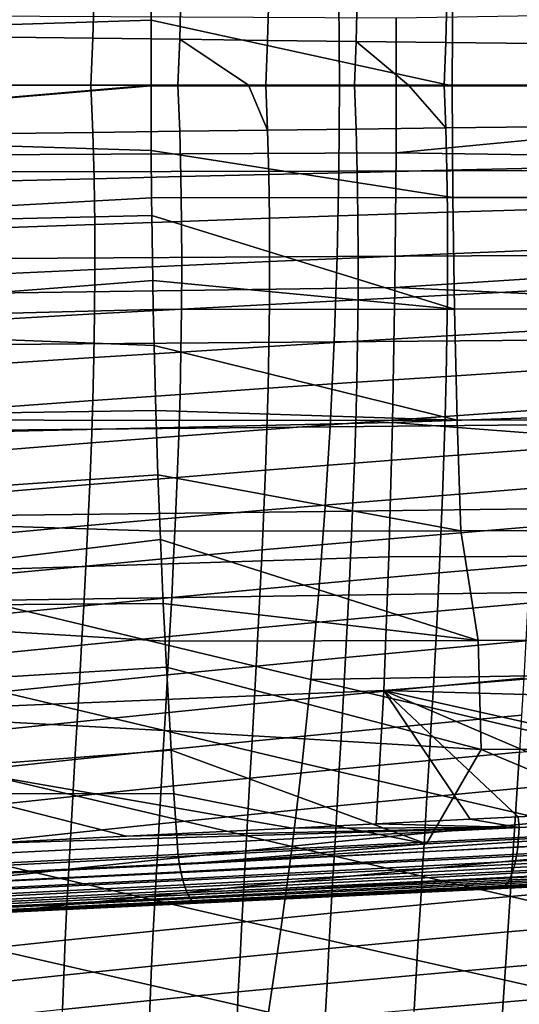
# Model space of a CAD drawing. Header units: metres. Extents: x -25 to 132, y -25 to 25.
# Tile 179 of 256: x 52.46 to 58.21, y -10.57 to 0.75. Entities that reach past the tile are written whole.
import ezdxf

# ---------------------------------------------------------------- set-up
doc = ezdxf.new("R2010")
doc.units = ezdxf.units.M
doc.layers.add('solid_12_061_071_XXX', color=7, linetype='CONTINUOUS')

msp = doc.modelspace()

# ---------------------------------------------------------------- linework, layer by layer
at = {"layer": 'solid_12_061_071_XXX'}
for points in [[(47.538963, 1.648939, 146.373184), (47.529194, 0.549796, 146.412521), (53.979977, 1.278917, 148.002563), (53.982368, 1.498988, 147.992981)], [(47.529194, 0.549796, 146.412521), (53.975777, 0.749701, 148.019363), (53.979977, 1.278917, 148.002563)], [(57.445992, 1.277258, 148.869507), (53.979977, 1.278917, 148.002563), (53.975777, 0.749701, 148.019363), (57.439781, -0.007704, 148.894363)], [(57.439781, -0.007704, 148.894363), (60.905987, -0.007693, 149.760544), (60.911976, 1.275459, 149.736572), (57.445992, 1.277258, 148.869507)], [(52.331345, 1.101003, 59.312351), (53.319416, 1.07592, 59.906952), (53.304981, 0.54188, 59.880325), (52.317245, 0.554897, 59.284126)], [(53.319416, 1.07592, 59.906952), (54.318474, 1.051115, 60.481384), (54.304089, 0.529005, 60.456482), (53.304981, 0.54188, 59.880325)], [(54.318474, 1.051115, 60.481384), (55.32806, 1.026552, 61.035469), (55.314125, 0.51626, 61.012402), (54.304089, 0.529005, 60.456482)], [(55.32806, 1.026552, 61.035469), (56.347713, 1.002392, 61.569027), (56.33466, 0.503725, 61.547882), (55.314125, 0.51626, 61.012402)], [(52.275757, 0.997647, 84.162048), (52.283085, 0, 84.173203), (56.142654, 0, 85.155678), (56.135914, 0.9877, 85.145027)], [(56.135914, 0.9877, 85.145027), (56.142654, 0, 85.155678), (60.002224, 0, 86.138153), (59.996071, 0.977749, 86.127998)], [(56.347713, 1.002392, 61.569027), (57.376976, 0.978619, 62.081871), (57.365257, 0.491392, 62.062729), (56.33466, 0.503725, 61.547882)], [(56.794006, -0.776512, 141.688202), (56.794006, 0.776512, 141.688202), (64.973335, 0.90963, 144.07106), (64.975647, 0.006317, 144.063126)], [(57.376976, 0.978619, 62.081871), (58.415394, 0.955335, 62.573822), (58.405487, 0.479314, 62.55674), (57.365257, 0.491392, 62.062729)], [(48.589348, -0.81457, 139.300735), (48.589348, 0.81457, 139.300735), (56.794006, 0.776512, 141.688202), (56.794006, -0.776512, 141.688202)], [(47.529247, -0.5501, 146.412521), (53.973579, 0, 148.028152), (53.975777, 0.749701, 148.019363), (47.529194, 0.549796, 146.412521)], [(57.439781, -0.007704, 148.894363), (53.975777, 0.749701, 148.019363), (53.973579, 0, 148.028152)], [(52.294956, 0, 59.263733), (52.317245, 0.554897, 59.284126), (53.304981, 0.54188, 59.880325), (53.282909, 0, 59.861172)], [(53.282909, 0, 59.861172), (53.304981, 0.54188, 59.880325), (54.304089, 0.529005, 60.456482), (54.282627, 0, 60.438736)], [(54.282627, 0, 60.438736), (54.304089, 0.529005, 60.456482), (55.096977, 0, 60.889797)], [(55.096977, 0, 60.889797), (54.304089, 0.529005, 60.456482), (55.314125, 0.51626, 61.012402), (55.293701, 0, 60.996204)], [(55.293701, 0, 60.996204), (55.314125, 0.51626, 61.012402), (56.33466, 0.503725, 61.547882), (56.315723, 0, 61.53336)], [(56.315723, 0, 61.53336), (56.33466, 0.503725, 61.547882), (56.938656, 0, 61.848122)], [(56.938656, 0, 61.848122), (56.33466, 0.503725, 61.547882), (57.365257, 0.491392, 62.062729), (57.348282, 0, 62.049984)], [(57.348282, 0, 62.049984), (57.365257, 0.491392, 62.062729), (58.405487, 0.479314, 62.55674), (58.390972, 0, 62.545864)], [(56.135914, -0.9877, 85.145027), (56.142654, 0, 85.155678), (52.283085, 0, 84.173203), (52.275757, -0.997647, 84.162048)], [(52.317245, -0.554897, 59.284126), (52.294956, 0, 59.263733), (53.282909, 0, 59.861172), (53.304981, -0.54188, 59.880325)], [(53.304981, -0.54188, 59.880325), (53.282909, 0, 59.861172), (54.282627, 0, 60.438736), (54.304089, -0.529005, 60.456482)], [(54.304089, -0.529005, 60.456482), (54.282627, 0, 60.438736), (55.096977, 0, 60.889797), (55.314125, -0.51626, 61.012402)], [(55.314125, -0.51626, 61.012402), (55.096977, 0, 60.889797), (55.293701, 0, 60.996204)], [(55.314125, -0.51626, 61.012402), (55.293701, 0, 60.996204), (56.315723, 0, 61.53336), (56.33466, -0.503725, 61.547882)], [(59.996071, -0.977749, 86.127998), (60.002224, 0, 86.138153), (56.142654, 0, 85.155678), (56.135914, -0.9877, 85.145027)], [(56.33466, -0.503725, 61.547882), (56.315723, 0, 61.53336), (56.938656, 0, 61.848122), (57.365257, -0.491392, 62.062729)], [(56.794006, -0.776512, 141.688202), (64.975647, 0.006317, 144.063126), (64.973396, -0.896997, 144.070847)], [(57.365257, -0.491392, 62.062729), (57.348282, 0, 62.049984), (58.390972, 0, 62.545864), (58.405487, -0.479315, 62.55674)], [(47.529247, -0.5501, 146.412521), (53.973579, -0.007714, 148.028152), (53.973579, 0, 148.028152)], [(47.529247, -0.5501, 146.412521), (53.975777, -0.749701, 148.019363), (53.973579, -0.007714, 148.028152)], [(57.439781, -0.007704, 148.894363), (53.973579, 0, 148.028152), (53.973579, -0.007714, 148.028152)], [(57.439781, -0.007704, 148.894363), (53.973579, -0.007714, 148.028152), (53.975777, -0.749701, 148.019363), (57.446144, -1.292654, 148.868896)], [(57.365257, -0.491392, 62.062729), (56.938656, 0, 61.848122), (57.348282, 0, 62.049984)], [(57.446144, -1.292654, 148.868896), (60.912121, -1.290834, 149.735992), (60.905987, -0.007693, 149.760544), (57.439781, -0.007704, 148.894363)], [(47.529247, -0.5501, 146.412521), (47.539127, -1.649243, 146.373199), (53.980133, -1.294333, 148.001938), (53.975777, -0.749701, 148.019363)], [(53.304981, -0.54188, 59.880325), (53.319416, -1.075921, 59.906952), (52.331345, -1.101002, 59.312351), (52.317245, -0.554897, 59.284126)], [(54.304089, -0.529005, 60.456482), (54.318474, -1.051115, 60.481384), (53.319416, -1.075921, 59.906952), (53.304981, -0.54188, 59.880325)], [(55.314125, -0.51626, 61.012402), (55.32806, -1.026551, 61.035469), (54.318474, -1.051115, 60.481384), (54.304089, -0.529005, 60.456482)], [(56.33466, -0.503725, 61.547882), (56.347713, -1.002393, 61.569027), (55.32806, -1.026551, 61.035469), (55.314125, -0.51626, 61.012402)], [(57.365257, -0.491392, 62.062729), (57.376976, -0.978619, 62.081871), (56.347713, -1.002393, 61.569027), (56.33466, -0.503725, 61.547882)], [(58.405487, -0.479315, 62.55674), (58.415394, -0.955335, 62.573822), (57.376976, -0.978619, 62.081871), (57.365257, -0.491392, 62.062729)], [(48.573589, -2.442668, 139.355103), (48.589348, -0.81457, 139.300735), (56.794006, -0.776512, 141.688202), (56.77998, -2.328701, 141.736465)], [(57.446144, -1.292654, 148.868896), (53.975777, -0.749701, 148.019363), (53.980133, -1.294333, 148.001938)], [(56.77998, -2.328701, 141.736465), (56.794006, -0.776512, 141.688202), (64.973396, -0.896997, 144.070847), (64.966583, -1.800017, 144.094238)], [(56.135914, -0.9877, 85.145027), (52.275757, -0.997647, 84.162048), (52.253777, -1.991404, 84.128593), (56.1157, -1.971774, 85.113068)], [(56.347713, -1.002393, 61.569027), (56.355366, -1.495941, 61.596737), (55.336075, -1.530824, 61.06535), (55.32806, -1.026551, 61.035469)], [(59.996071, -0.977749, 86.127998), (56.135914, -0.9877, 85.145027), (56.1157, -1.971774, 85.113068), (59.977615, -1.952134, 86.097534)], [(57.376976, -0.978619, 62.081871), (57.383839, -1.461609, 62.107365), (56.355366, -1.495941, 61.596737), (56.347713, -1.002393, 61.569027)], [(58.415394, -0.955335, 62.573822), (58.421013, -1.427983, 62.597076), (57.383839, -1.461609, 62.107365), (57.376976, -0.978619, 62.081871)], [(53.319416, -1.075921, 59.906952), (53.326958, -1.602099, 59.940979), (52.338085, -1.638306, 59.348324), (52.331345, -1.101002, 59.312351)], [(54.318474, -1.051115, 60.481384), (54.326447, -1.56629, 60.513378), (53.326958, -1.602099, 59.940979), (53.319416, -1.075921, 59.906952)], [(55.32806, -1.026551, 61.035469), (55.336075, -1.530824, 61.06535), (54.326447, -1.56629, 60.513378), (54.318474, -1.051115, 60.481384)], [(47.539127, -1.649243, 146.373199), (53.982368, -1.498988, 147.992981), (53.980133, -1.294333, 148.001938)], [(57.446144, -1.292654, 148.868896), (53.980133, -1.294333, 148.001938), (53.982368, -1.498988, 147.992981), (57.465073, -2.575492, 148.793152)], [(57.465073, -2.575492, 148.793152), (60.930389, -2.571987, 149.662918), (60.912121, -1.290834, 149.735992), (57.446144, -1.292654, 148.868896)], [(57.383839, -1.461609, 62.107365), (57.386246, -1.940291, 62.139172), (56.358112, -1.984307, 61.630966), (56.355366, -1.495941, 61.596737)], [(58.421013, -1.427983, 62.597076), (58.422661, -1.897179, 62.626469), (57.386246, -1.940291, 62.139172), (57.383839, -1.461609, 62.107365)], [(47.558815, -2.746143, 146.294632), (53.993355, -2.247436, 147.94902), (53.982368, -1.498988, 147.992981), (47.539127, -1.649243, 146.373199)], [(54.326447, -1.56629, 60.513378), (54.328667, -2.074492, 60.552402), (53.328354, -2.120391, 59.982342), (53.326958, -1.602099, 59.940979)], [(57.465073, -2.575492, 148.793152), (53.982368, -1.498988, 147.992981), (53.993355, -2.247436, 147.94902)], [(55.336075, -1.530824, 61.06535), (55.338753, -2.029025, 61.10199), (54.328667, -2.074492, 60.552402), (54.326447, -1.56629, 60.513378)], [(56.355366, -1.495941, 61.596737), (56.358112, -1.984307, 61.630966), (55.338753, -2.029025, 61.10199), (55.336075, -1.530824, 61.06535)], [(53.326958, -1.602099, 59.940979), (53.328354, -2.120391, 59.982342), (52.33831, -2.166802, 59.391968), (52.338085, -1.638306, 59.348324)], [(56.77998, -2.328701, 141.736465), (64.966583, -1.800017, 144.094238), (64.955215, -2.702453, 144.133286)], [(58.422661, -1.897179, 62.626469), (58.42067, -2.362845, 62.661957), (57.384609, -2.414593, 62.17725), (57.386246, -1.940291, 62.139172)], [(56.1157, -1.971774, 85.113068), (52.253777, -1.991404, 84.128593), (52.217144, -2.981272, 84.072823), (56.082008, -2.952217, 85.059799)], [(55.338753, -2.029025, 61.10199), (55.336658, -2.521105, 61.145325), (54.325794, -2.575682, 60.598389), (54.328667, -2.074492, 60.552402)], [(56.358112, -1.984307, 61.630966), (56.356434, -2.467429, 61.671665), (55.336658, -2.521105, 61.145325), (55.338753, -2.029025, 61.10199)], [(59.977615, -1.952134, 86.097534), (56.1157, -1.971774, 85.113068), (56.082008, -2.952217, 85.059799), (59.946854, -2.923145, 86.046753)], [(57.386246, -1.940291, 62.139172), (57.384609, -2.414593, 62.17725), (56.356434, -2.467429, 61.671665), (56.358112, -1.984307, 61.630966)], [(53.328354, -2.120391, 59.982342), (53.324356, -2.630775, 60.030964), (52.332855, -2.686482, 59.443203), (52.33831, -2.166802, 59.391968)], [(54.328667, -2.074492, 60.552402), (54.325794, -2.575682, 60.598389), (53.324356, -2.630775, 60.030964), (53.328354, -2.120391, 59.982342)], [(47.558815, -2.746143, 146.294632), (53.999626, -2.578722, 147.92392), (53.993355, -2.247436, 147.94902)], [(57.465073, -2.575492, 148.793152), (53.993355, -2.247436, 147.94902), (53.999626, -2.578722, 147.92392)], [(48.542202, -4.067684, 139.463684), (48.573589, -2.442668, 139.355103), (56.77998, -2.328701, 141.736465), (56.751968, -3.878396, 141.832916)], [(56.751968, -3.878396, 141.832916), (56.77998, -2.328701, 141.736465), (64.955215, -2.702453, 144.133286), (64.939293, -3.604002, 144.187988)], [(58.42067, -2.362845, 62.661957), (58.415348, -2.824903, 62.70351), (57.379326, -2.884446, 62.22155), (57.384609, -2.414593, 62.17725)], [(56.356434, -2.467429, 61.671665), (56.350822, -2.945247, 61.718781), (55.330364, -3.007016, 61.195309), (55.336658, -2.521105, 61.145325)], [(57.384609, -2.414593, 62.17725), (57.379326, -2.884446, 62.22155), (56.350822, -2.945247, 61.718781), (56.356434, -2.467429, 61.671665)], [(47.558815, -2.746143, 146.294632), (54.008728, -2.994619, 147.887497), (53.999626, -2.578722, 147.92392)], [(54.325794, -2.575682, 60.598389), (54.318478, -3.069829, 60.651276), (53.315697, -3.133232, 60.086773), (53.324356, -2.630775, 60.030964)], [(57.465073, -2.575492, 148.793152), (53.999626, -2.578722, 147.92392), (54.008728, -2.994619, 147.887497), (57.496563, -3.854107, 148.667191)], [(55.336658, -2.521105, 61.145325), (55.330364, -3.007016, 61.195309), (54.318478, -3.069829, 60.651276), (54.325794, -2.575682, 60.598389)], [(57.496563, -3.854107, 148.667191), (60.9608, -3.849147, 149.54129), (60.930389, -2.571987, 149.662918), (57.465073, -2.575492, 148.793152)], [(53.324356, -2.630775, 60.030964), (53.315697, -3.133232, 60.086773), (52.32254, -3.197347, 59.501949), (52.332855, -2.686482, 59.443203)], [(47.558815, -2.746143, 146.294632), (47.588245, -3.839335, 146.177002), (54.028477, -3.7401, 147.808472), (54.008728, -2.994619, 147.887497)], [(58.415348, -2.824903, 62.70351), (58.406998, -3.283323, 62.751095), (57.370766, -3.349837, 62.272041), (57.379326, -2.884446, 62.22155)], [(59.946854, -2.923145, 86.046753), (56.082008, -2.952217, 85.059799), (56.03484, -3.929021, 84.985222), (59.90379, -3.890769, 85.97567)], [(57.379326, -2.884446, 62.22155), (57.370766, -3.349837, 62.272041), (56.341713, -3.41777, 61.772278), (56.350822, -2.945247, 61.718781)], [(56.082008, -2.952217, 85.059799), (52.217144, -2.981272, 84.072823), (52.165855, -3.96725, 83.994751), (56.03484, -3.929021, 84.985222)], [(57.496563, -3.854107, 148.667191), (54.008728, -2.994619, 147.887497), (54.028477, -3.7401, 147.808472)], [(55.330364, -3.007016, 61.195309), (55.320381, -3.48679, 61.251884), (54.307308, -3.556989, 60.71101), (54.318478, -3.069829, 60.651276)], [(56.350822, -2.945247, 61.718781), (56.341713, -3.41777, 61.772278), (55.320381, -3.48679, 61.251884), (55.330364, -3.007016, 61.195309)], [(53.315697, -3.133232, 60.086773), (53.303032, -3.627847, 60.149712), (52.308094, -3.699511, 59.568142), (52.32254, -3.197347, 59.501949)], [(54.318478, -3.069829, 60.651276), (54.307308, -3.556989, 60.71101), (53.303032, -3.627847, 60.149712), (53.315697, -3.133232, 60.086773)], [(58.406998, -3.283323, 62.751095), (58.395885, -3.73811, 62.804684), (57.359261, -3.810802, 62.32869), (57.370766, -3.349837, 62.272041)], [(57.370766, -3.349837, 62.272041), (57.359261, -3.810802, 62.32869), (56.329502, -3.885065, 61.832111), (56.341713, -3.41777, 61.772278)], [(55.320381, -3.48679, 61.251884), (55.307167, -3.960525, 61.315018), (54.292789, -4.037294, 60.777542), (54.307308, -3.556989, 60.71101)], [(56.341713, -3.41777, 61.772278), (56.329502, -3.885065, 61.832111), (55.307167, -3.960525, 61.315018), (55.320381, -3.48679, 61.251884)], [(54.307308, -3.556989, 60.71101), (54.292789, -4.037294, 60.777542), (53.286938, -4.114789, 60.21973), (53.303032, -3.627847, 60.149712)], [(56.751968, -3.878396, 141.832916), (64.939293, -3.604002, 144.187988), (64.918823, -4.50438, 144.258331)], [(53.303032, -3.627847, 60.149712), (53.286938, -4.114789, 60.21973), (52.290146, -4.193177, 59.641724), (52.308094, -3.699511, 59.568142)], [(58.395885, -3.73811, 62.804684), (58.382286, -4.189276, 62.86425), (57.345142, -4.26738, 62.391468), (57.359261, -3.810802, 62.32869)], [(47.588245, -3.839335, 146.177002), (54.032024, -3.858674, 147.794266), (54.028477, -3.7401, 147.808472)], [(47.588245, -3.839335, 146.177002), (47.627357, -4.927363, 146.020599), (54.052593, -4.483438, 147.71196), (54.032024, -3.858674, 147.794266)], [(57.496563, -3.854107, 148.667191), (54.028477, -3.7401, 147.808472), (54.032024, -3.858674, 147.794266)], [(57.359261, -3.810802, 62.32869), (57.345142, -4.26738, 62.391468), (56.314583, -4.347198, 61.898251), (56.329502, -3.885065, 61.832111)], [(57.540596, -5.126379, 148.491074), (61.003372, -5.120291, 149.371124), (60.9608, -3.849147, 149.54129), (57.496563, -3.854107, 148.667191)], [(48.495419, -5.687834, 139.626343), (48.542202, -4.067684, 139.463684), (56.751968, -3.878396, 141.832916), (56.710072, -5.424057, 141.977417)], [(56.03484, -3.929021, 84.985222), (52.165855, -3.96725, 83.994751), (52.099915, -4.949337, 83.894363), (55.974194, -4.902182, 84.889336)], [(57.496563, -3.854107, 148.667191), (54.032024, -3.858674, 147.794266), (54.052593, -4.483438, 147.71196), (57.540596, -5.126379, 148.491074)], [(55.307167, -3.960525, 61.315018), (55.291172, -4.428323, 61.384663), (54.275448, -4.51088, 60.85083), (54.292789, -4.037294, 60.777542)], [(56.329502, -3.885065, 61.832111), (56.314583, -4.347198, 61.898251), (55.291172, -4.428323, 61.384663), (55.307167, -3.960525, 61.315018)], [(59.90379, -3.890769, 85.97567), (56.03484, -3.929021, 84.985222), (55.974194, -4.902182, 84.889336), (59.848415, -4.854995, 85.88427)], [(56.710072, -5.424057, 141.977417), (56.751968, -3.878396, 141.832916), (64.918823, -4.50438, 144.258331), (64.893806, -5.403281, 144.344269)], [(54.292789, -4.037294, 60.777542), (54.275448, -4.51088, 60.85083), (53.267986, -4.594227, 60.296772), (53.286938, -4.114789, 60.21973)], [(53.286938, -4.114789, 60.21973), (53.267986, -4.594227, 60.296772), (52.269325, -4.678555, 59.722637), (52.290146, -4.193177, 59.641724)], [(58.382286, -4.189276, 62.86425), (58.366463, -4.636828, 62.929768), (57.328747, -4.719606, 62.460335), (57.345142, -4.26738, 62.391468)], [(57.345142, -4.26738, 62.391468), (57.328747, -4.719606, 62.460335), (56.297352, -4.80424, 61.970661), (56.314583, -4.347198, 61.898251)], [(56.314583, -4.347198, 61.898251), (56.297352, -4.80424, 61.970661), (55.272854, -4.890284, 61.460777), (55.291172, -4.428323, 61.384663)], [(47.627357, -4.927363, 146.020599), (54.077278, -5.131972, 147.613174), (54.052593, -4.483438, 147.71196)], [(54.275448, -4.51088, 60.85083), (54.255791, -4.977882, 60.930824), (53.24675, -5.066332, 60.380787), (53.267986, -4.594227, 60.296772)], [(57.540596, -5.126379, 148.491074), (54.052593, -4.483438, 147.71196), (54.077278, -5.131972, 147.613174)], [(55.291172, -4.428323, 61.384663), (55.272854, -4.890284, 61.460777), (54.255791, -4.977882, 60.930824), (54.275448, -4.51088, 60.85083)], [(53.267986, -4.594227, 60.296772), (53.24675, -5.066332, 60.380787), (52.246265, -5.155851, 59.810825), (52.269325, -4.678555, 59.722637)], [(58.366463, -4.636828, 62.929768), (58.34869, -5.080776, 63.001205), (57.310402, -5.167521, 62.535271), (57.328747, -4.719606, 62.460335)], [(57.328747, -4.719606, 62.460335), (57.310402, -5.167521, 62.535271), (56.278202, -5.256258, 62.049301), (56.297352, -4.80424, 61.970661)], [(56.297352, -4.80424, 61.970661), (56.278202, -5.256258, 62.049301), (55.252663, -5.346508, 61.543327), (55.272854, -4.890284, 61.460777)], [(59.848415, -4.854995, 85.88427), (55.974194, -4.902182, 84.889336), (55.900066, -5.871693, 84.772133), (59.780739, -5.815812, 85.772552)], [(47.627357, -4.927363, 146.020599), (47.676071, -6.008789, 145.825623), (54.081066, -5.224196, 147.598022), (54.077278, -5.131972, 147.613174)], [(55.974194, -4.902182, 84.889336), (52.099915, -4.949337, 83.894363), (52.019318, -5.927533, 83.771667), (55.900066, -5.871693, 84.772133)], [(54.255791, -4.977882, 60.930824), (54.234333, -5.438434, 61.017479), (53.223797, -5.531276, 60.471729), (53.24675, -5.066332, 60.380787)], [(55.272854, -4.890284, 61.460777), (55.252663, -5.346508, 61.543327), (54.234333, -5.438434, 61.017479), (54.255791, -4.977882, 60.930824)], [(53.24675, -5.066332, 60.380787), (53.223797, -5.531276, 60.471729), (52.221592, -5.625275, 59.906227), (52.246265, -5.155851, 59.810825)], [(58.34869, -5.080776, 63.001205), (58.32922, -5.52114, 63.078548), (57.290421, -5.611172, 62.616238), (57.310402, -5.167521, 62.535271)], [(57.540596, -5.126379, 148.491074), (54.077278, -5.131972, 147.613174), (54.081066, -5.224196, 147.598022), (57.739941, -6.389919, 148.301651)], [(57.310402, -5.167521, 62.535271), (57.290421, -5.611172, 62.616238), (56.2575, -5.703334, 62.134148), (56.278202, -5.256258, 62.049301)], [(61.343639, -6.382799, 149.226044), (61.003372, -5.120291, 149.371124), (57.540596, -5.126379, 148.491074), (57.739941, -6.389919, 148.301651)], [(47.676071, -6.008789, 145.825623), (54.113873, -5.961938, 147.466721), (54.081066, -5.224196, 147.598022)], [(57.739941, -6.389919, 148.301651), (54.081066, -5.224196, 147.598022), (54.113873, -5.961938, 147.466721)], [(56.278202, -5.256258, 62.049301), (56.2575, -5.703334, 62.134148), (55.231026, -5.797112, 61.632275), (55.252663, -5.346508, 61.543327)], [(48.433559, -7.301352, 139.84288), (48.495419, -5.687834, 139.626343), (56.710072, -5.424057, 141.977417), (56.654396, -6.964169, 142.169815)], [(55.252663, -5.346508, 61.543327), (55.231026, -5.797112, 61.632275), (54.211548, -5.892687, 61.110764), (54.234333, -5.438434, 61.017479)], [(56.654396, -6.964169, 142.169815), (56.710072, -5.424057, 141.977417), (64.893806, -5.403281, 144.344269), (64.864258, -6.300426, 144.445786)], [(53.223797, -5.531276, 60.471729), (53.199654, -5.989246, 60.569553), (52.195881, -6.087051, 60.008808), (52.221592, -5.625275, 59.906227)], [(54.234333, -5.438434, 61.017479), (54.211548, -5.892687, 61.110764), (53.199654, -5.989246, 60.569553), (53.223797, -5.531276, 60.471729)], [(58.32922, -5.52114, 63.078548), (58.308247, -5.95797, 63.161777), (57.269043, -6.050647, 62.703236), (57.290421, -5.611172, 62.616238)], [(57.290421, -5.611172, 62.616238), (57.269043, -6.050647, 62.703236), (56.235519, -6.14559, 62.225185), (56.2575, -5.703334, 62.134148)], [(56.2575, -5.703334, 62.134148), (56.235519, -6.14559, 62.225185), (55.208252, -6.242255, 61.727612), (55.231026, -5.797112, 61.632275)], [(55.812462, -6.837548, 84.633629), (55.900066, -5.871693, 84.772133), (52.019318, -5.927533, 83.771667)], [(55.231026, -5.797112, 61.632275), (55.208252, -6.242255, 61.727612), (54.187778, -6.340837, 61.210663), (54.211548, -5.892687, 61.110764)], [(59.780739, -5.815812, 85.772552), (55.900066, -5.871693, 84.772133), (55.812462, -6.837548, 84.633629), (59.700752, -6.773208, 85.640533)], [(47.676071, -6.008789, 145.825623), (54.1353, -6.396424, 147.380981), (54.113873, -5.961938, 147.466721)], [(55.71138, -7.799742, 84.473801), (55.812462, -6.837548, 84.633629), (52.019318, -5.927533, 83.771667), (51.924068, -6.901838, 83.626648)], [(53.199654, -5.989246, 60.569553), (53.174698, -6.440475, 60.674252), (52.169533, -6.541451, 60.118561), (52.195881, -6.087051, 60.008808)], [(54.211548, -5.892687, 61.110764), (54.187778, -6.340837, 61.210663), (53.174698, -6.440475, 60.674252), (53.199654, -5.989246, 60.569553)], [(57.739941, -6.389919, 148.301651), (54.113873, -5.961938, 147.466721), (54.1353, -6.396424, 147.380981)], [(58.308247, -5.95797, 63.161777), (58.285961, -6.391321, 63.250893), (57.24649, -6.486036, 62.796257), (57.269043, -6.050647, 62.703236)], [(47.676071, -6.008789, 145.825623), (47.734325, -7.082201, 145.592316), (54.151001, -6.696231, 147.31813), (54.1353, -6.396424, 147.380981)], [(57.269043, -6.050647, 62.703236), (57.24649, -6.486036, 62.796257), (56.212524, -6.583154, 62.322414), (56.235519, -6.14559, 62.225185)], [(56.235519, -6.14559, 62.225185), (56.212524, -6.583154, 62.322414), (55.184639, -6.6821, 61.829334), (55.208252, -6.242255, 61.727612)], [(54.187778, -6.340837, 61.210663), (54.163361, -6.783088, 61.317177), (53.149288, -6.885202, 60.785828), (53.174698, -6.440475, 60.674252)], [(55.208252, -6.242255, 61.727612), (55.184639, -6.6821, 61.829334), (54.163361, -6.783088, 61.317177), (54.187778, -6.340837, 61.210663)], [(56.654396, -6.964169, 142.169815), (64.864258, -6.300426, 144.445786), (64.830215, -7.194614, 144.562714)], [(53.174698, -6.440475, 60.674252), (53.149288, -6.885202, 60.785828), (52.142944, -6.988753, 60.235474), (52.169533, -6.541451, 60.118561)], [(57.739941, -6.389919, 148.301651), (54.1353, -6.396424, 147.380981), (54.151001, -6.696231, 147.31813), (57.772728, -7.64321, 148.017303)], [(58.285961, -6.391321, 63.250893), (58.262547, -6.821251, 63.345886), (57.222992, -6.917434, 62.895294), (57.24649, -6.486036, 62.796257)], [(57.772728, -7.64321, 148.017303), (61.338116, -7.635928, 148.941818), (61.343639, -6.382799, 149.226044), (57.739941, -6.389919, 148.301651)], [(57.24649, -6.486036, 62.796257), (57.222992, -6.917434, 62.895294), (56.188778, -7.016157, 62.425827), (56.212524, -6.583154, 62.322414)], [(55.184639, -6.6821, 61.829334), (55.16048, -7.116815, 61.937439), (54.138618, -7.219641, 61.430305), (54.163361, -6.783088, 61.317177)], [(56.212524, -6.583154, 62.322414), (56.188778, -7.016157, 62.425827), (55.16048, -7.116815, 61.937439), (55.184639, -6.6821, 61.829334)], [(47.734325, -7.082201, 145.592316), (54.192429, -7.426641, 147.152359), (54.151001, -6.696231, 147.31813)], [(54.163361, -6.783088, 61.317177), (54.138618, -7.219641, 61.430305), (53.123787, -7.323669, 60.904274), (53.149288, -6.885202, 60.785828)], [(57.772728, -7.64321, 148.017303), (54.151001, -6.696231, 147.31813), (54.192429, -7.426641, 147.152359)], [(59.608459, -7.727172, 85.48819), (59.700752, -6.773208, 85.640533), (55.812462, -6.837548, 84.633629)], [(55.596817, -8.758267, 84.292664), (55.71138, -7.799742, 84.473801), (51.924068, -6.901838, 83.626648), (51.814163, -7.872251, 83.45932)], [(53.149288, -6.885202, 60.785828), (53.123787, -7.323669, 60.904274), (52.116497, -7.429233, 60.359558), (52.142944, -6.988753, 60.235474)], [(59.503857, -8.677691, 85.315544), (59.608459, -7.727172, 85.48819), (55.812462, -6.837548, 84.633629), (55.71138, -7.799742, 84.473801)], [(58.262547, -6.821251, 63.345886), (58.23819, -7.247816, 63.446747), (57.198772, -7.344932, 63.00034), (57.222992, -6.917434, 62.895294)], [(55.597923, -8.546329, 142.134476), (48.433559, -7.301352, 139.84288), (56.654396, -6.964169, 142.169815), (56.565918, -8.498116, 142.404633)], [(56.188778, -7.016157, 62.425827), (56.164543, -7.444726, 62.535419), (55.136074, -7.546565, 62.051926), (55.16048, -7.116815, 61.937439)], [(57.222992, -6.917434, 62.895294), (57.198772, -7.344932, 63.00034), (56.164543, -7.444726, 62.535419), (56.188778, -7.016157, 62.425827)], [(57.64703, -8.444225, 142.706238), (56.565918, -8.498116, 142.404633), (56.654396, -6.964169, 142.169815)], [(62.23016, -8.215108, 143.983124), (56.654396, -6.964169, 142.169815), (64.830215, -7.194614, 144.562714), (64.791672, -8.086467, 144.695129)], [(58.197647, -8.416759, 142.859802), (57.64703, -8.444225, 142.706238), (56.654396, -6.964169, 142.169815)], [(59.853146, -8.334085, 143.321289), (58.197647, -8.416759, 142.859802), (56.654396, -6.964169, 142.169815)], [(62.23016, -8.215108, 143.983124), (59.853146, -8.334085, 143.321289), (56.654396, -6.964169, 142.169815)], [(47.734325, -7.082201, 145.592316), (47.802044, -8.146192, 145.320877), (54.205994, -7.649857, 147.098068), (54.192429, -7.426641, 147.152359)], [(55.16048, -7.116815, 61.937439), (55.136074, -7.546565, 62.051926), (54.11388, -7.650699, 61.550041), (54.138618, -7.219641, 61.430305)], [(54.138618, -7.219641, 61.430305), (54.11388, -7.650699, 61.550041), (53.098545, -7.756116, 61.029594), (53.123787, -7.323669, 60.904274)], [(58.23819, -7.247816, 63.446747), (58.213074, -7.671073, 63.553467), (57.174049, -7.768624, 63.111389), (57.198772, -7.344932, 63.00034)], [(53.693447, -8.641098, 141.602814), (48.433559, -7.301352, 139.84288), (55.597923, -8.546329, 142.134476)], [(53.693447, -8.641098, 141.602814), (51.922512, -8.729144, 141.108353), (48.433559, -7.301352, 139.84288)], [(53.123787, -7.323669, 60.904274), (53.098545, -7.756116, 61.029594), (52.09058, -7.86317, 60.490803), (52.116497, -7.429233, 60.359558)], [(57.198772, -7.344932, 63.00034), (57.174049, -7.768624, 63.111389), (56.140072, -7.868992, 62.651188), (56.164543, -7.444726, 62.535419)], [(57.143284, -8.728716, 147.554504), (57.772728, -7.64321, 148.017303), (54.192429, -7.426641, 147.152359), (54.205994, -7.649857, 147.098068)], [(56.164543, -7.444726, 62.535419), (56.140072, -7.868992, 62.651188), (55.11171, -7.971517, 62.172787), (55.136074, -7.546565, 62.051926)], [(55.136074, -7.546565, 62.051926), (55.11171, -7.971517, 62.172787), (54.089466, -8.076466, 61.676384), (54.11388, -7.650699, 61.550041)], [(59.256611, -7.576539, 63.977371), (59.230083, -7.99673, 64.085907), (58.187351, -8.091092, 63.666054), (58.213074, -7.671073, 63.553467)], [(47.802044, -8.146192, 145.320877), (54.238129, -8.152737, 146.969452), (54.205994, -7.649857, 147.098068)], [(54.11388, -7.650699, 61.550041), (54.089466, -8.076466, 61.676384), (53.073921, -8.182781, 61.161781), (53.098545, -7.756116, 61.029594)], [(57.143284, -8.728716, 147.554504), (54.205994, -7.649857, 147.098068), (54.238129, -8.152737, 146.969452)], [(57.143284, -8.728716, 147.554504), (60.012562, -8.582021, 148.345413), (57.772728, -7.64321, 148.017303)], [(58.213074, -7.671073, 63.553467), (58.187351, -8.091092, 63.666054), (57.14901, -8.188615, 63.228447), (57.174049, -7.768624, 63.111389)], [(60.012562, -8.582021, 148.345413), (61.338116, -7.635928, 148.941818), (57.772728, -7.64321, 148.017303)], [(53.098545, -7.756116, 61.029594), (53.073921, -8.182781, 61.161781), (52.065575, -8.29084, 60.629215), (52.09058, -7.86317, 60.490803)], [(59.386944, -9.624757, 85.122581), (59.503857, -8.677691, 85.315544), (55.71138, -7.799742, 84.473801), (55.596817, -8.758267, 84.292664)], [(57.174049, -7.768624, 63.111389), (57.14901, -8.188615, 63.228447), (56.115582, -8.289095, 62.77314), (56.140072, -7.868992, 62.651188)], [(55.468773, -9.71312, 84.09021), (55.596817, -8.758267, 84.292664), (51.814163, -7.872251, 83.45932), (51.689602, -8.838772, 83.269676)], [(56.140072, -7.868992, 62.651188), (56.115582, -8.289095, 62.77314), (55.087627, -8.391845, 62.300037), (55.11171, -7.971517, 62.172787)], [(55.11171, -7.971517, 62.172787), (55.087627, -8.391845, 62.300037), (54.065639, -8.497149, 61.809353), (54.089466, -8.076466, 61.676384)], [(59.230083, -7.99673, 64.085907), (59.202774, -8.414188, 64.20018), (58.161152, -8.507952, 63.784508), (58.187351, -8.091092, 63.666054)], [(47.802044, -8.146192, 145.320877), (47.806656, -9.202583, 144.991959), (54.288082, -8.874093, 146.769562), (54.238129, -8.152737, 146.969452)], [(54.089466, -8.076466, 61.676384), (54.065639, -8.497149, 61.809353), (53.050194, -8.603908, 61.300858), (53.073921, -8.182781, 61.161781)], [(57.143284, -8.728716, 147.554504), (54.238129, -8.152737, 146.969452), (54.288082, -8.874093, 146.769562)], [(58.187351, -8.091092, 63.666054), (58.161152, -8.507952, 63.784508), (57.123806, -8.60502, 63.351524), (57.14901, -8.188615, 63.228447)], [(53.073921, -8.182781, 61.161781), (53.050194, -8.603908, 61.300858), (52.041775, -8.712518, 60.774815), (52.065575, -8.29084, 60.629215)], [(57.14901, -8.188615, 63.228447), (57.123806, -8.60502, 63.351524), (56.091244, -8.705183, 62.901287), (56.115582, -8.289095, 62.77314)], [(58.210995, -8.537885, 142.894272), (58.197647, -8.416759, 142.859802), (59.853146, -8.334085, 143.321289), (64.789581, -8.20987, 144.72403)], [(58.20422, -8.655154, 142.938782), (58.210995, -8.537885, 142.894272), (64.789581, -8.20987, 144.72403), (64.783165, -8.328692, 144.767715)], [(56.115582, -8.289095, 62.77314), (56.091244, -8.705183, 62.901287), (55.064022, -8.80773, 62.433693), (55.087627, -8.391845, 62.300037)], [(58.193291, -8.765902, 142.997055), (58.20422, -8.655154, 142.938782), (64.783165, -8.328692, 144.767715), (64.772514, -8.441023, 144.825485)], [(55.087627, -8.391845, 62.300037), (55.064022, -8.80773, 62.433693), (54.042618, -8.912963, 61.948963), (54.065639, -8.497149, 61.809353)], [(58.210995, -8.537885, 142.894272), (56.565918, -8.498116, 142.404633), (57.64703, -8.444225, 142.706238)], [(58.210995, -8.537885, 142.894272), (57.64703, -8.444225, 142.706238), (58.197647, -8.416759, 142.859802)], [(59.202774, -8.414188, 64.20018), (59.174778, -8.828954, 64.320213), (58.134605, -8.921731, 63.908836), (58.161152, -8.507952, 63.784508)], [(58.178383, -8.86838, 143.068146), (58.193291, -8.765902, 142.997055), (64.772514, -8.441023, 144.825485), (64.757812, -8.545058, 144.896408)], [(51.61964, -8.980365, 141.102722), (51.626678, -8.864407, 141.057541), (58.210995, -8.537885, 142.894272), (58.20422, -8.655154, 142.938782)], [(51.626678, -8.864407, 141.057541), (51.620941, -8.744132, 141.024155), (51.922512, -8.729144, 141.108353), (58.210995, -8.537885, 142.894272)], [(58.210995, -8.537885, 142.894272), (51.922512, -8.729144, 141.108353), (53.693447, -8.641098, 141.602814)], [(53.050194, -8.603908, 61.300858), (53.027596, -9.019736, 61.446846), (52.019436, -9.128472, 60.927628), (52.041775, -8.712518, 60.774815)], [(54.065639, -8.497149, 61.809353), (54.042618, -8.912963, 61.948963), (53.027596, -9.019736, 61.446846), (53.050194, -8.603908, 61.300858)], [(58.210995, -8.537885, 142.894272), (53.693447, -8.641098, 141.602814), (55.597923, -8.546329, 142.134476)], [(61.68211, -8.582529, 148.776779), (61.668884, -8.497071, 148.80278), (60.012562, -8.582021, 148.345413), (54.301048, -8.96484, 146.738159)], [(57.143284, -8.728716, 147.554504), (54.301048, -8.96484, 146.738159), (60.012562, -8.582021, 148.345413)], [(61.68211, -8.582529, 148.776779), (54.301048, -8.96484, 146.738159), (54.316803, -9.050488, 146.695679), (61.696003, -8.663981, 148.740585)], [(58.210995, -8.537885, 142.894272), (55.597923, -8.546329, 142.134476), (56.565918, -8.498116, 142.404633)], [(57.123806, -8.60502, 63.351524), (57.098591, -9.017951, 63.480629), (56.067242, -9.117404, 63.035648), (56.091244, -8.705183, 62.901287)], [(58.161152, -8.507952, 63.784508), (58.134605, -8.921731, 63.908836), (57.098591, -9.017951, 63.480629), (57.123806, -8.60502, 63.351524)], [(58.159725, -8.960971, 143.150955), (58.178383, -8.86838, 143.068146), (64.757812, -8.545058, 144.896408), (64.739288, -8.639126, 144.979324)], [(51.608513, -9.089778, 141.161407), (51.61964, -8.980365, 141.102722), (58.20422, -8.655154, 142.938782), (58.193291, -8.765902, 142.997055)], [(61.696003, -8.663981, 148.740585), (54.316803, -9.050488, 146.695679), (54.335083, -9.129609, 146.642822), (61.712189, -8.740218, 148.69516)], [(56.091244, -8.705183, 62.901287), (56.067242, -9.117404, 63.035648), (55.041092, -9.219352, 62.573769), (55.064022, -8.80773, 62.433693)], [(58.112404, -9.110829, 143.346329), (58.137615, -9.042215, 143.244171), (64.717239, -8.721714, 145.072937), (64.692024, -8.791497, 145.175705)], [(58.137615, -9.042215, 143.244171), (58.159725, -8.960971, 143.150955), (64.739288, -8.639126, 144.979324), (64.717239, -8.721714, 145.072937)], [(51.593475, -9.190947, 141.232651), (51.608513, -9.089778, 141.161407), (58.193291, -8.765902, 142.997055), (58.178383, -8.86838, 143.068146)], [(55.064022, -8.80773, 62.433693), (55.041092, -9.219352, 62.573769), (54.020618, -9.324116, 62.095242), (54.042618, -8.912963, 61.948963)], [(57.143284, -8.728716, 147.554504), (54.288082, -8.874093, 146.769562), (54.301048, -8.96484, 146.738159)], [(61.712189, -8.740218, 148.69516), (54.335083, -9.129609, 146.642822), (54.355587, -9.200882, 146.58046), (61.730431, -8.810136, 148.641159)], [(61.730431, -8.810136, 148.641159), (54.355587, -9.200882, 146.58046), (54.377968, -9.263117, 146.509644), (61.750465, -8.872724, 148.579361)], [(59.257725, -10.568354, 84.909302), (59.386944, -9.624757, 85.122581), (55.596817, -8.758267, 84.292664), (55.468773, -9.71312, 84.09021)], [(58.084488, -9.165732, 143.455811), (58.112404, -9.110829, 143.346329), (64.692024, -8.791497, 145.175705), (64.664055, -8.847352, 145.286011)], [(59.174778, -8.828954, 64.320213), (59.146198, -9.24107, 64.445984), (58.107838, -9.332507, 64.039047), (58.134605, -8.921731, 63.908836)], [(54.301048, -8.96484, 146.738159), (54.288082, -8.874093, 146.769562), (47.806656, -9.202583, 144.991959), (47.892429, -9.287274, 144.979233)], [(55.327248, -10.664292, 83.866447), (55.468773, -9.71312, 84.09021), (51.689602, -8.838772, 83.269676), (51.550385, -9.8014, 83.057709)], [(51.57476, -9.282299, 141.315369), (51.593475, -9.190947, 141.232651), (58.178383, -8.86838, 143.068146), (58.159725, -8.960971, 143.150955)], [(54.042618, -8.912963, 61.948963), (54.020618, -9.324116, 62.095242), (53.006371, -9.430508, 61.599777), (53.027596, -9.019736, 61.446846)], [(61.750465, -8.872724, 148.579361), (54.377968, -9.263117, 146.509644), (54.401852, -9.315274, 146.431549), (61.772003, -8.927075, 148.510666)], [(61.794735, -8.972406, 148.436066), (61.772003, -8.927075, 148.510666), (54.401852, -9.315274, 146.431549)], [(58.134605, -8.921731, 63.908836), (58.107838, -9.332507, 64.039047), (57.073524, -9.427524, 63.615776), (57.098591, -9.017951, 63.480629)], [(58.022331, -9.231165, 143.689743), (58.054302, -9.206056, 143.570892), (64.633759, -8.888382, 145.402054), (64.601646, -8.913928, 145.521988)], [(64.601646, -8.913928, 145.521988), (64.568214, -8.923579, 145.643875), (62.00914, -9.046915, 144.931656), (58.022331, -9.231165, 143.689743)], [(58.054302, -9.206056, 143.570892), (58.084488, -9.165732, 143.455811), (64.664055, -8.847352, 145.286011), (64.633759, -8.888382, 145.402054)], [(54.316803, -9.050488, 146.695679), (54.301048, -8.96484, 146.738159), (47.892429, -9.287274, 144.979233), (47.908291, -9.370687, 144.935913)], [(54.335083, -9.129609, 146.642822), (54.316803, -9.050488, 146.695679), (47.908291, -9.370687, 144.935913), (47.926552, -9.447601, 144.882645)], [(51.527508, -9.43005, 141.509918), (51.552658, -9.362414, 141.408264), (58.137615, -9.042215, 143.244171), (58.112404, -9.110829, 143.346329)], [(51.552658, -9.362414, 141.408264), (51.57476, -9.282299, 141.315369), (58.159725, -8.960971, 143.150955), (58.137615, -9.042215, 143.244171)], [(53.027596, -9.019736, 61.446846), (53.006371, -9.430508, 61.599777), (51.99881, -9.538974, 61.087696), (52.019436, -9.128472, 60.927628)], [(61.818329, -9.008059, 148.356628), (61.794735, -8.972406, 148.436066), (54.401852, -9.315274, 146.431549), (54.426846, -9.356485, 146.347488)], [(61.842449, -9.033518, 148.273529), (61.818329, -9.008059, 148.356628), (54.426846, -9.356485, 146.347488), (54.452526, -9.386062, 146.258865)], [(61.866737, -9.048415, 148.187943), (61.842449, -9.033518, 148.273529), (54.452526, -9.386062, 146.258865), (54.47847, -9.403508, 146.16716)], [(54.47847, -9.403508, 146.16716), (54.504238, -9.408535, 146.073883), (61.898418, -9.052171, 148.109894), (61.866737, -9.048415, 148.187943)], [(59.633968, -9.161387, 144.269531), (61.898418, -9.052171, 148.109894), (54.504238, -9.408535, 146.073883)], [(57.098591, -9.017951, 63.480629), (57.073524, -9.427524, 63.615776), (56.043751, -9.525907, 63.176235), (56.067242, -9.117404, 63.035648)], [(58.022331, -9.231165, 143.689743), (62.00914, -9.046915, 144.931656), (59.633968, -9.161387, 144.269531)], [(54.355587, -9.200882, 146.58046), (54.335083, -9.129609, 146.642822), (47.926552, -9.447601, 144.882645), (47.946922, -9.516774, 144.820312)], [(51.469685, -9.523884, 141.732986), (51.499706, -9.484153, 141.618713), (58.084488, -9.165732, 143.455811), (58.054302, -9.206056, 143.570892)], [(51.499706, -9.484153, 141.618713), (51.527508, -9.43005, 141.509918), (58.112404, -9.110829, 143.346329), (58.084488, -9.165732, 143.455811)], [(57.973385, -9.24142, 143.806122), (59.633968, -9.161387, 144.269531), (54.504238, -9.408535, 146.073883)], [(56.067242, -9.117404, 63.035648), (56.043751, -9.525907, 63.176235), (55.019043, -9.626891, 62.720291), (55.041092, -9.219352, 62.573769)], [(58.022331, -9.231165, 143.689743), (59.633968, -9.161387, 144.269531), (57.973385, -9.24142, 143.806122)], [(54.377968, -9.263117, 146.509644), (54.355587, -9.200882, 146.58046), (47.946922, -9.516774, 144.820312), (47.96907, -9.57709, 144.749908)], [(54.401852, -9.315274, 146.431549), (54.377968, -9.263117, 146.509644), (47.96907, -9.57709, 144.749908), (47.992638, -9.627573, 144.672562)], [(51.437908, -9.548625, 141.850952), (51.469685, -9.523884, 141.732986), (58.054302, -9.206056, 143.570892), (58.022331, -9.231165, 143.689743)], [(58.022331, -9.231165, 143.689743), (57.973385, -9.24142, 143.806122), (57.429207, -9.267647, 143.654175), (51.437908, -9.548625, 141.850952)], [(51.437908, -9.548625, 141.850952), (57.429207, -9.267647, 143.654175), (55.381069, -9.366358, 143.082062)], [(55.041092, -9.219352, 62.573769), (55.019043, -9.626891, 62.720291), (53.999863, -9.730821, 62.248211), (54.020618, -9.324116, 62.095242)], [(57.429207, -9.267647, 143.654175), (57.973385, -9.24142, 143.806122), (54.504238, -9.408535, 146.073883)], [(55.381069, -9.366358, 143.082062), (57.429207, -9.267647, 143.654175), (54.504238, -9.408535, 146.073883)], [(59.146198, -9.24107, 64.445984), (59.117138, -9.650578, 64.577515), (58.080978, -9.740361, 64.17514), (58.107838, -9.332507, 64.039047)], [(54.426846, -9.356485, 146.347488), (54.401852, -9.315274, 146.431549), (47.992638, -9.627573, 144.672562), (48.017246, -9.667409, 144.589523)], [(54.452526, -9.386062, 146.258865), (54.426846, -9.356485, 146.347488), (48.017246, -9.667409, 144.589523), (48.0425, -9.695952, 144.502167)], [(54.47847, -9.403508, 146.16716), (54.452526, -9.386062, 146.258865), (48.0425, -9.695952, 144.502167), (48.067986, -9.712745, 144.41185)], [(51.437908, -9.548625, 141.850952), (55.381069, -9.366358, 143.082062), (53.477264, -9.458112, 142.550018)], [(54.020618, -9.324116, 62.095242), (53.999863, -9.730821, 62.248211), (52.986752, -9.836465, 61.759682), (53.006371, -9.430508, 61.599777)], [(53.477264, -9.458112, 142.550018), (55.381069, -9.366358, 143.082062), (54.504238, -9.408535, 146.073883)], [(58.107838, -9.332507, 64.039047), (58.080978, -9.740361, 64.17514), (57.048756, -9.833852, 63.756969), (57.073524, -9.427524, 63.615776)], [(48.067986, -9.712745, 144.41185), (48.023186, -9.720891, 144.303467), (54.504238, -9.408535, 146.073883), (54.47847, -9.403508, 146.16716)], [(51.706787, -9.543441, 142.055161), (53.477264, -9.458112, 142.550018), (54.504238, -9.408535, 146.073883), (48.023186, -9.720891, 144.303467)], [(51.437908, -9.548625, 141.850952), (53.477264, -9.458112, 142.550018), (51.706787, -9.543441, 142.055161)], [(53.006371, -9.430508, 61.599777), (52.986752, -9.836465, 61.759682), (51.980156, -9.944293, 61.255043), (51.99881, -9.538974, 61.087696)], [(57.073524, -9.427524, 63.615776), (57.048756, -9.833852, 63.756969), (56.020947, -9.930837, 63.323063), (56.043751, -9.525907, 63.176235)], [(55.019043, -9.626891, 62.720291), (54.99807, -10.030529, 62.873276), (53.980572, -10.133288, 62.407894), (53.999863, -9.730821, 62.248211)], [(56.043751, -9.525907, 63.176235), (56.020947, -9.930837, 63.323063), (54.99807, -10.030529, 62.873276), (55.019043, -9.626891, 62.720291)], [(53.999863, -9.730821, 62.248211), (53.980572, -10.133288, 62.407894), (52.968975, -10.237848, 61.926579), (52.986752, -9.836465, 61.759682)], [(59.116192, -11.508473, 84.675705), (59.257725, -10.568354, 84.909302), (55.468773, -9.71312, 84.09021), (55.327248, -10.664292, 83.866447)], [(58.080978, -9.740361, 64.17514), (58.054134, -10.145369, 64.317131), (57.024406, -10.237047, 63.904228), (57.048756, -9.833852, 63.756969)], [(59.117138, -9.650578, 64.577515), (59.087677, -10.057519, 64.71479), (58.054134, -10.145369, 64.317131), (58.080978, -9.740361, 64.17514)], [(55.172245, -11.611779, 83.621361), (55.327248, -10.664292, 83.866447), (51.550385, -9.8014, 83.057709), (51.396511, -10.760137, 82.823418)], [(52.986752, -9.836465, 61.759682), (52.968975, -10.237848, 61.926579), (51.963722, -10.344701, 61.429703), (51.980156, -9.944293, 61.255043)], [(57.048756, -9.833852, 63.756969), (57.024406, -10.237047, 63.904228), (55.99897, -10.332339, 63.476154), (56.020947, -9.930837, 63.323063)], [(56.020947, -9.930837, 63.323063), (55.99897, -10.332339, 63.476154), (54.978325, -10.430437, 63.032749), (54.99807, -10.030529, 62.873276)], [(54.99807, -10.030529, 62.873276), (54.978325, -10.430437, 63.032749), (53.962902, -10.531722, 62.574329), (53.980572, -10.133288, 62.407894)], [(59.087677, -10.057519, 64.71479), (59.057846, -10.461937, 64.857834), (58.02734, -10.547607, 64.465034), (58.054134, -10.145369, 64.317131)], [(53.980572, -10.133288, 62.407894), (53.962902, -10.531722, 62.574329), (52.953217, -10.634888, 62.100521), (52.968975, -10.237848, 61.926579)], [(58.054134, -10.145369, 64.317131), (58.02734, -10.547607, 64.465034), (57.000526, -10.637216, 64.057579), (57.024406, -10.237047, 63.904228)], [(52.968975, -10.237848, 61.926579), (52.953217, -10.634888, 62.100521), (51.949696, -10.74045, 61.611725), (51.963722, -10.344701, 61.429703)], [(57.024406, -10.237047, 63.904228), (57.000526, -10.637216, 64.057579), (55.977875, -10.730549, 63.635555), (55.99897, -10.332339, 63.476154)], [(55.99897, -10.332339, 63.476154), (55.977875, -10.730549, 63.635555), (54.959866, -10.826778, 63.198772), (54.978325, -10.430437, 63.032749)], [(53.962902, -10.531722, 62.574329), (53.946926, -10.926306, 62.747581), (52.939545, -11.027788, 62.281574), (52.953217, -10.634888, 62.100521)], [(54.978325, -10.430437, 63.032749), (54.959866, -10.826778, 63.198772), (53.946926, -10.926306, 62.747581), (53.962902, -10.531722, 62.574329)], [(59.057846, -10.461937, 64.857834), (59.027679, -10.863874, 65.006645), (58.000626, -10.94715, 64.618874), (58.02734, -10.547607, 64.465034)], [(58.02734, -10.547607, 64.465034), (58.000626, -10.94715, 64.618874), (56.97715, -11.034463, 64.217072), (57.000526, -10.637216, 64.057579)]]:
    msp.add_3dface(points, dxfattribs=at)

doc.saveas('drawing.dxf')
